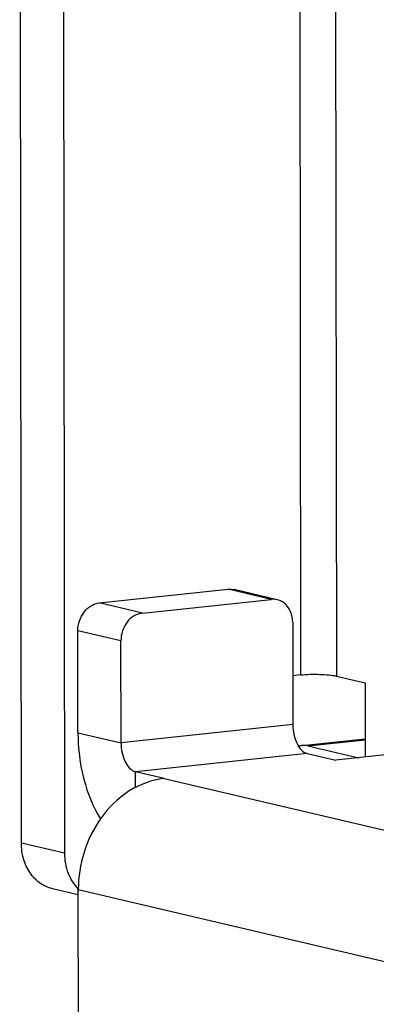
# Model space of a CAD drawing. Header units: millimetres. Extents: x 0 to 2731, y -3524 to -2222.
# Tile 181 of 221: x 1913.44 to 1920.35, y -2565.14 to -2546.08. Entities that reach past the tile are written whole.
import ezdxf

# ---------------------------------------------------------------- set-up
doc = ezdxf.new("R2010")
doc.units = ezdxf.units.MM
doc.header["$LTSCALE"] = 46.255
doc.layers.add('00_COMPONENTS', color=7, linetype='CONTINUOUS')

msp = doc.modelspace()

# ---------------------------------------------------------------- linework, layer by layer
at = {"layer": '00_COMPONENTS', "color": 4}
for p, q in [((1918.843, -2523.217), (1918.879, -2558.767)), ((1919.536, -2523.238), (1919.572, -2558.788)), ((1918.311, -2557.304), (1917.477, -2557.108)), ((1915.817, -2557.569), (1914.983, -2557.374)), ((1915.402, -2558.107), (1914.568, -2557.912)), ((1914.57, -2559.887), (1915.404, -2560.082)), ((1918.729, -2559.729), (1915.404, -2560.082)), ((1919.018, -2560.139), (1920.129, -2560.021)), ((1919.007, -2560.288), (1915.682, -2560.641)), ((1915.683, -2560.945), (1915.682, -2560.641)), ((1916.238, -2560.772), (1933.248, -2564.762)), ((1914.31, -2562.216), (1913.476, -2562.021)), ((1914.578, -2562.923), (1931.588, -2566.913))]:
    msp.add_line(p, q, dxfattribs=at)
at = {"layer": '00_COMPONENTS', "color": 7}
for p, q in [((1913.476, -2562.021), (1913.443, -2529.548)), ((1914.277, -2529.625), (1914.31, -2562.216)), ((1914.983, -2557.374), (1917.477, -2557.108)), ((1918.425, -2557.311), (1917.592, -2557.115)), ((1915.817, -2557.569), (1918.311, -2557.304)), ((1918.727, -2557.754), (1918.729, -2559.729)), ((1914.57, -2559.887), (1914.568, -2557.912)), ((1915.404, -2560.082), (1915.402, -2558.107)), ((1918.879, -2558.767), (1918.728, -2558.783)), ((1919.572, -2558.788), (1920.128, -2558.919)), ((1920.128, -2558.919), (1920.13, -2560.358)), ((1918.913, -2560.132), (1920.129, -2560.003)), ((1919.007, -2560.288), (1919.563, -2560.418)), ((1919.018, -2560.139), (1920.006, -2560.371)), ((1920.755, -2560.291), (1919.563, -2560.418)), ((1916.238, -2560.772), (1915.682, -2560.641)), ((1914.578, -2563.023), (1914.079, -2562.906)), ((1914.586, -2571.433), (1914.578, -2562.923))]:
    msp.add_line(p, q, dxfattribs=at)
msp.add_arc((1918.946, -2560.439), 0.309, 96.1245, 109.968, dxfattribs=at)
for points in [[(1917.477, -2557.108), (1917.515, -2557.104), (1917.554, -2557.107), (1917.592, -2557.116)], [(1918.425, -2557.311), (1918.388, -2557.302), (1918.349, -2557.3), (1918.311, -2557.304)], [(1919.018, -2560.139), (1918.984, -2560.131), (1918.948, -2560.129), (1918.913, -2560.133)]]:
    msp.add_open_spline(points, degree=3, dxfattribs=at)
for points, knots in [([(1914.568, -2557.912), (1914.568, -2557.784), (1914.632, -2557.589), (1914.814, -2557.421), (1914.927, -2557.38), (1914.983, -2557.374)], [0, 0, 0, 0, 0.522187, 0.770147, 1, 1, 1, 1]), ([(1918.727, -2557.754), (1918.727, -2557.654), (1918.687, -2557.501), (1918.553, -2557.36), (1918.469, -2557.321), (1918.425, -2557.311)], [0, 0, 0, 0, 0.52513, 0.767565, 1, 1, 1, 1]), ([(1915.817, -2557.569), (1915.761, -2557.575), (1915.647, -2557.616), (1915.465, -2557.784), (1915.402, -2557.98), (1915.402, -2558.107)], [0, 0, 0, 0, 0.229853, 0.477813, 1, 1, 1, 1]), ([(1918.879, -2558.767), (1919.003, -2558.754), (1919.189, -2558.75), (1919.421, -2558.764), (1919.527, -2558.778), (1919.572, -2558.788)], [0, 0, 0, 0, 0.539653, 0.799242, 1, 1, 1, 1]), ([(1914.57, -2559.887), (1914.57, -2560.189), (1914.644, -2560.771), (1914.859, -2561.32), (1915.007, -2561.555)], [0, 0, 0, 0, 0.52154, 1, 1, 1, 1]), ([(1918.729, -2559.729), (1918.729, -2559.794), (1918.744, -2559.922), (1918.81, -2560.125), (1918.918, -2560.267), (1919.007, -2560.288)], [0, 0, 0, 0, 0.298529, 0.580801, 1, 1, 1, 1]), ([(1915.404, -2560.082), (1915.404, -2560.147), (1915.419, -2560.275), (1915.485, -2560.478), (1915.593, -2560.62), (1915.682, -2560.641)], [0, 0, 0, 0, 0.298529, 0.580801, 1, 1, 1, 1]), ([(1916.238, -2560.772), (1916.001, -2560.797), (1915.516, -2560.979), (1915.155, -2561.341), (1915.006, -2561.553)], [0, 0, 0, 0, 0.479926, 1, 1, 1, 1]), ([(1915.006, -2561.553), (1914.867, -2561.75), (1914.652, -2562.193), (1914.577, -2562.68), (1914.578, -2562.923)], [0, 0, 0, 0, 0.49735, 1, 1, 1, 1]), ([(1914.079, -2562.906), (1913.993, -2562.886), (1913.823, -2562.808), (1913.627, -2562.601), (1913.503, -2562.328), (1913.476, -2562.124), (1913.476, -2562.021)], [0, 0, 0, 0, 0.23093, 0.472127, 0.728909, 1, 1, 1, 1]), ([(1914.31, -2562.216), (1914.31, -2562.348), (1914.353, -2562.604), (1914.491, -2562.827), (1914.578, -2562.913)], [0, 0, 0, 0, 0.518646, 1, 1, 1, 1])]:
    msp.add_open_spline(points, degree=3, knots=knots, dxfattribs=at)

doc.saveas('drawing.dxf')
